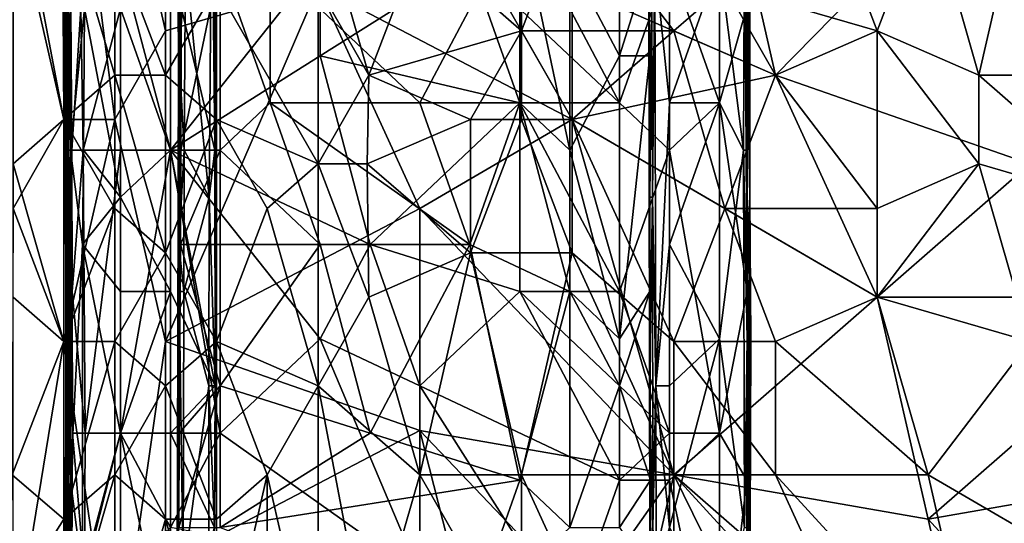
# Model space of a CAD drawing. Extents: x -161 to 11, y -10 to 160.
# Tile 97 of 256: x -1.0004 to -0.9138, y 0.0588 to 0.1031. Entities that reach past the tile are written whole.
import ezdxf

# ---------------------------------------------------------------- set-up
doc = ezdxf.new("R2010")
doc.units = 0

msp = doc.modelspace()

# ---------------------------------------------------------------- linework, layer by layer
for points in [[(-0.996475, 0.129505, 0.265752), (-0.996475, 0.094349, 0.265804), (-1.000946, 0.117787, 0.266281)], [(-0.992004, 0.121693, 0.26569), (-0.992004, 0.094349, 0.26569), (-0.996475, 0.129505, 0.265752)], [(-0.992004, 0.094349, 0.26569), (-0.996475, 0.094349, 0.265804), (-0.996475, 0.129505, 0.265752)], [(-0.996372, 0.124858, 0.259377), (-0.996351, 0.129008, 0.251863), (-0.996331, 0.099957, 0.251863)], [(-0.996351, 0.129008, 0.251863), (-0.996307, 0.120708, 0.244349), (-0.996331, 0.099957, 0.251863)], [(-0.907054, 0.125599, 0.265894), (-0.93388, 0.098255, 0.266325), (-0.938351, 0.117787, 0.266082)], [(-0.911525, 0.090443, 0.266532), (-0.93388, 0.098255, 0.266325), (-0.907054, 0.125599, 0.265894)], [(-0.996337, 0.116558, 0.263134), (-0.996372, 0.124858, 0.259377), (-0.996323, 0.091657, 0.263134)], [(-0.996323, 0.091657, 0.263134), (-0.996372, 0.124858, 0.259377), (-0.996331, 0.099957, 0.251863)], [(-0.992004, 0.121693, 0.26569), (-0.987532, 0.102162, 0.265719), (-0.992004, 0.094349, 0.26569)], [(-0.987532, 0.102162, 0.265719), (-0.992004, 0.121693, 0.26569), (-0.974119, 0.106068, 0.265946)], [(-0.956235, 0.121693, 0.380756), (-0.965177, 0.109974, 0.380687), (-0.956235, 0.102162, 0.383141)], [(-0.956235, 0.102162, 0.383141), (-0.951764, 0.11388, 0.382413), (-0.956235, 0.121693, 0.380756)], [(-0.996292, 0.095807, 0.240592), (-0.996331, 0.099957, 0.251863), (-0.996307, 0.120708, 0.244349)], [(-0.996307, 0.120708, 0.244349), (-0.996166, 0.112407, 0.22932), (-0.996292, 0.095807, 0.240592)], [(-0.93644, 0.104107, 0.218049), (-0.936134, 0.120708, 0.221806), (-0.936143, 0.099957, 0.221806)], [(-0.936134, 0.120708, 0.221806), (-0.936361, 0.108257, 0.233077), (-0.936143, 0.099957, 0.221806)], [(-0.996475, 0.094349, 0.265804), (-1.000946, 0.090443, 0.266379), (-1.000946, 0.117787, 0.266281)], [(-0.965177, 0.117787, 0.266023), (-0.951764, 0.094349, 0.266261), (-0.974119, 0.106068, 0.265946)], [(-0.951764, 0.106068, 0.266153), (-0.951764, 0.094349, 0.266261), (-0.965177, 0.117787, 0.266023)], [(-0.951764, 0.106068, 0.266153), (-0.938351, 0.117787, 0.266082), (-0.93388, 0.098255, 0.266325)], [(-0.911525, 0.117787, 0.385186), (-0.920467, 0.11388, 0.385368), (-0.915996, 0.098255, 0.387583)], [(-0.911525, 0.117787, 0.385186), (-0.915996, 0.098255, 0.387583), (-0.898112, 0.098255, 0.388273)], [(-0.996337, 0.116558, 0.263134), (-0.996323, 0.091657, 0.263134), (-0.995886, 0.104107, 0.264329)], [(-0.98323, 0.116558, 0.266891), (-0.987107, 0.108257, 0.269871), (-0.98319, 0.091657, 0.266891)], [(-0.985774, 0.108257, 0.259377), (-0.983467, 0.116558, 0.263134), (-0.983701, 0.087507, 0.263134)], [(-0.983467, 0.116558, 0.263134), (-0.98319, 0.091657, 0.266891), (-0.983701, 0.087507, 0.263134)], [(-0.983467, 0.116558, 0.263134), (-0.98323, 0.116558, 0.266891), (-0.98319, 0.091657, 0.266891)], [(-0.9476, 0.116558, 0.222531), (-0.95199, 0.108257, 0.22252), (-0.9476, 0.099957, 0.222502)], [(-0.9476, 0.099957, 0.222502), (-0.944996, 0.108257, 0.225563), (-0.9476, 0.116558, 0.222531)], [(-0.936429, 0.095807, 0.244349), (-0.936365, 0.116558, 0.236834), (-0.936419, 0.091657, 0.251863)], [(-0.936361, 0.108257, 0.233077), (-0.936365, 0.116558, 0.236834), (-0.936429, 0.095807, 0.244349)], [(-0.936419, 0.091657, 0.251863), (-0.936365, 0.116558, 0.236834), (-0.936364, 0.108257, 0.244349)], [(-0.996592, 0.11388, 0.369925), (-1.000946, 0.11388, 0.367093), (-0.996475, 0.094349, 0.371606)], [(-1.000946, 0.11388, 0.367093), (-1.000946, 0.086537, 0.36916), (-0.996475, 0.094349, 0.371606)], [(-0.992004, 0.098255, 0.373695), (-0.992004, 0.109974, 0.372635), (-0.996592, 0.11388, 0.369925)], [(-0.996475, 0.094349, 0.371606), (-0.992004, 0.098255, 0.373695), (-0.996592, 0.11388, 0.369925)], [(-0.987532, 0.11388, 0.374036), (-0.992004, 0.109974, 0.372635), (-0.987532, 0.098255, 0.375539)], [(-0.987532, 0.11388, 0.374036), (-0.987532, 0.098255, 0.375539), (-0.983061, 0.106068, 0.376439)], [(-0.965177, 0.109974, 0.380687), (-0.974119, 0.11388, 0.378155), (-0.969648, 0.098255, 0.380987)], [(-0.974119, 0.11388, 0.378155), (-0.974119, 0.106068, 0.379036), (-0.969648, 0.098255, 0.380987)], [(-0.956235, 0.102162, 0.383141), (-0.942822, 0.102162, 0.384959), (-0.951764, 0.11388, 0.382413)], [(-0.951764, 0.11388, 0.382413), (-0.942822, 0.102162, 0.384959), (-0.938351, 0.106068, 0.385005)], [(-0.924938, 0.102162, 0.386565), (-0.929409, 0.11388, 0.384808), (-0.938351, 0.106068, 0.385005)], [(-0.920467, 0.11388, 0.385368), (-0.929409, 0.11388, 0.384808), (-0.924938, 0.102162, 0.386565)], [(-0.915996, 0.098255, 0.387583), (-0.920467, 0.11388, 0.385368), (-0.924938, 0.102162, 0.386565)], [(-0.996166, 0.112407, 0.22932), (-0.996179, 0.099957, 0.22932), (-0.996292, 0.095807, 0.240592)], [(-0.996166, 0.112407, 0.22932), (-0.996063, 0.108257, 0.225563), (-0.996179, 0.099957, 0.22932)], [(-0.986132, 0.112407, 0.225563), (-0.986216, 0.104107, 0.22932), (-0.986182, 0.091657, 0.225563)], [(-0.986182, 0.091657, 0.225563), (-0.982718, 0.108257, 0.222685), (-0.986132, 0.112407, 0.225563)], [(-0.978328, 0.108257, 0.222579), (-0.965159, 0.095807, 0.222572), (-0.95638, 0.112407, 0.222588)], [(-0.965159, 0.095807, 0.222572), (-0.95638, 0.095807, 0.222501), (-0.95638, 0.112407, 0.222588)], [(-0.9476, 0.095807, 0.215111), (-0.960769, 0.108257, 0.215239), (-0.95638, 0.112407, 0.215169)], [(-0.9476, 0.095807, 0.215111), (-0.95638, 0.112407, 0.215169), (-0.94321, 0.108257, 0.21507)], [(-0.95199, 0.091657, 0.222398), (-0.95199, 0.108257, 0.22252), (-0.95638, 0.112407, 0.222588)], [(-0.95638, 0.112407, 0.222588), (-0.95638, 0.095807, 0.222501), (-0.95199, 0.091657, 0.222398)], [(-0.936615, 0.112407, 0.259377), (-0.938821, 0.108257, 0.26259), (-0.936692, 0.091657, 0.259377)], [(-0.936615, 0.112407, 0.259377), (-0.936692, 0.091657, 0.259377), (-0.936456, 0.091657, 0.25562)], [(-0.936376, 0.112407, 0.25562), (-0.936615, 0.112407, 0.259377), (-0.936456, 0.091657, 0.25562)], [(-0.936364, 0.108257, 0.244349), (-0.936376, 0.112407, 0.25562), (-0.936456, 0.091657, 0.25562)], [(-0.992004, 0.098255, 0.373695), (-0.987532, 0.098255, 0.375539), (-0.992004, 0.109974, 0.372635)], [(-0.969648, 0.098255, 0.380987), (-0.956235, 0.102162, 0.383141), (-0.965177, 0.109974, 0.380687)], [(-0.996064, 0.091657, 0.225563), (-0.996179, 0.099957, 0.22932), (-0.996063, 0.108257, 0.225563)], [(-0.996064, 0.091657, 0.225563), (-0.996063, 0.108257, 0.225563), (-0.995855, 0.104107, 0.221806)], [(-0.991497, 0.108257, 0.269464), (-0.994663, 0.104107, 0.266891), (-0.991497, 0.087507, 0.269632)], [(-0.987107, 0.108257, 0.269871), (-0.991497, 0.108257, 0.269464), (-0.987107, 0.091657, 0.269941)], [(-0.991497, 0.108257, 0.269464), (-0.991497, 0.087507, 0.269632), (-0.987107, 0.091657, 0.269941)], [(-0.991497, 0.104107, 0.215682), (-0.987107, 0.108257, 0.215202), (-0.987107, 0.091657, 0.215318)], [(-0.987107, 0.108257, 0.269871), (-0.987107, 0.091657, 0.269941), (-0.98319, 0.091657, 0.266891)], [(-0.987107, 0.091657, 0.215318), (-0.987107, 0.108257, 0.215202), (-0.973938, 0.108257, 0.215283)], [(-0.973938, 0.099957, 0.215318), (-0.987107, 0.091657, 0.215318), (-0.973938, 0.108257, 0.215283)], [(-0.986307, 0.108257, 0.25562), (-0.986344, 0.099957, 0.25562), (-0.986416, 0.104107, 0.244349)], [(-0.986307, 0.108257, 0.25562), (-0.985774, 0.108257, 0.259377), (-0.986344, 0.099957, 0.25562)], [(-0.986344, 0.099957, 0.25562), (-0.985774, 0.108257, 0.259377), (-0.985887, 0.091657, 0.259377)], [(-0.982718, 0.108257, 0.222685), (-0.986182, 0.091657, 0.225563), (-0.982718, 0.091657, 0.222672)], [(-0.985774, 0.108257, 0.259377), (-0.983701, 0.087507, 0.263134), (-0.985887, 0.091657, 0.259377)], [(-0.978328, 0.095807, 0.222594), (-0.978328, 0.108257, 0.222579), (-0.982718, 0.108257, 0.222685)], [(-0.982718, 0.091657, 0.222672), (-0.978328, 0.095807, 0.222594), (-0.982718, 0.108257, 0.222685)], [(-0.965159, 0.095807, 0.222572), (-0.978328, 0.108257, 0.222579), (-0.978328, 0.095807, 0.222594)], [(-0.973938, 0.099957, 0.215318), (-0.973938, 0.108257, 0.215283), (-0.960769, 0.108257, 0.215239)], [(-0.973938, 0.099957, 0.215318), (-0.960769, 0.108257, 0.215239), (-0.95638, 0.095807, 0.215185)], [(-0.95638, 0.095807, 0.215185), (-0.960769, 0.108257, 0.215239), (-0.9476, 0.095807, 0.215111)], [(-0.95199, 0.108257, 0.22252), (-0.95199, 0.091657, 0.222398), (-0.9476, 0.099957, 0.222502)], [(-0.944996, 0.108257, 0.225563), (-0.9476, 0.099957, 0.222502), (-0.944938, 0.099957, 0.225563)], [(-0.94321, 0.091657, 0.215137), (-0.9476, 0.095807, 0.215111), (-0.94321, 0.108257, 0.21507)], [(-0.945042, 0.108257, 0.22932), (-0.944996, 0.108257, 0.225563), (-0.944938, 0.099957, 0.225563)], [(-0.945029, 0.104107, 0.240592), (-0.945042, 0.108257, 0.22932), (-0.944938, 0.099957, 0.225563)], [(-0.944716, 0.087507, 0.25562), (-0.944492, 0.108257, 0.259377), (-0.944774, 0.104107, 0.25562)], [(-0.944716, 0.087507, 0.25562), (-0.944417, 0.070907, 0.259377), (-0.944492, 0.108257, 0.259377)], [(-0.94321, 0.095807, 0.261535), (-0.94321, 0.108257, 0.261589), (-0.944492, 0.108257, 0.259377)], [(-0.94321, 0.095807, 0.261535), (-0.944492, 0.108257, 0.259377), (-0.944417, 0.070907, 0.259377)], [(-0.938821, 0.108257, 0.26259), (-0.94321, 0.108257, 0.261589), (-0.94321, 0.095807, 0.261535)], [(-0.94321, 0.108257, 0.21507), (-0.938821, 0.108257, 0.215739), (-0.938821, 0.095807, 0.215838)], [(-0.938821, 0.095807, 0.215838), (-0.94321, 0.091657, 0.215137), (-0.94321, 0.108257, 0.21507)], [(-0.94321, 0.095807, 0.261535), (-0.938821, 0.095807, 0.262566), (-0.938821, 0.108257, 0.26259)], [(-0.93644, 0.104107, 0.218049), (-0.938821, 0.095807, 0.215838), (-0.938821, 0.108257, 0.215739)], [(-0.938821, 0.108257, 0.26259), (-0.938821, 0.095807, 0.262566), (-0.936692, 0.091657, 0.259377)], [(-0.936364, 0.108257, 0.244349), (-0.936456, 0.091657, 0.25562), (-0.936419, 0.091657, 0.251863)], [(-0.936361, 0.108257, 0.233077), (-0.936429, 0.095807, 0.244349), (-0.936374, 0.083357, 0.236834)], [(-0.936361, 0.108257, 0.233077), (-0.936374, 0.083357, 0.236834), (-0.936141, 0.087507, 0.221806)], [(-0.936143, 0.099957, 0.221806), (-0.936361, 0.108257, 0.233077), (-0.936141, 0.087507, 0.221806)], [(-0.987532, 0.098255, 0.375539), (-0.983061, 0.094349, 0.377536), (-0.983061, 0.106068, 0.376439)], [(-0.965177, 0.086537, 0.266126), (-0.987532, 0.074818, 0.265732), (-0.974119, 0.106068, 0.265946)], [(-0.987532, 0.102162, 0.265719), (-0.974119, 0.106068, 0.265946), (-0.987532, 0.074818, 0.265732)], [(-0.974119, 0.106068, 0.379036), (-0.983061, 0.106068, 0.376439), (-0.974119, 0.090443, 0.38058)], [(-0.983061, 0.106068, 0.376439), (-0.983061, 0.094349, 0.377536), (-0.974119, 0.090443, 0.38058)], [(-0.974119, 0.106068, 0.379036), (-0.974119, 0.090443, 0.38058), (-0.969648, 0.098255, 0.380987)], [(-0.965177, 0.086537, 0.266126), (-0.974119, 0.106068, 0.265946), (-0.951764, 0.094349, 0.266261)], [(-0.93388, 0.098255, 0.266325), (-0.951764, 0.094349, 0.266261), (-0.951764, 0.106068, 0.266153)], [(-0.942822, 0.102162, 0.384959), (-0.93388, 0.098255, 0.386284), (-0.938351, 0.106068, 0.385005)], [(-0.924938, 0.102162, 0.386565), (-0.938351, 0.106068, 0.385005), (-0.93388, 0.098255, 0.386284)], [(-0.995886, 0.104107, 0.264329), (-0.996323, 0.091657, 0.263134), (-0.995886, 0.091657, 0.264351)], [(-0.995773, 0.091657, 0.221806), (-0.996064, 0.091657, 0.225563), (-0.995855, 0.104107, 0.221806)], [(-0.994663, 0.104107, 0.266891), (-0.995886, 0.091657, 0.264351), (-0.994742, 0.091657, 0.266891)], [(-0.995886, 0.091657, 0.264351), (-0.994663, 0.104107, 0.266891), (-0.995886, 0.104107, 0.264329)], [(-0.995855, 0.104107, 0.221806), (-0.994979, 0.104107, 0.218049), (-0.995773, 0.091657, 0.221806)], [(-0.994787, 0.091657, 0.218049), (-0.995773, 0.091657, 0.221806), (-0.994979, 0.104107, 0.218049)], [(-0.994787, 0.091657, 0.218049), (-0.994979, 0.104107, 0.218049), (-0.991497, 0.104107, 0.215682)], [(-0.991497, 0.091657, 0.215809), (-0.994787, 0.091657, 0.218049), (-0.991497, 0.104107, 0.215682)], [(-0.994742, 0.091657, 0.266891), (-0.991497, 0.087507, 0.269632), (-0.994663, 0.104107, 0.266891)], [(-0.987107, 0.091657, 0.215318), (-0.991497, 0.091657, 0.215809), (-0.991497, 0.104107, 0.215682)], [(-0.986405, 0.104107, 0.236834), (-0.986416, 0.104107, 0.244349), (-0.986405, 0.099957, 0.244349)], [(-0.986416, 0.104107, 0.244349), (-0.986344, 0.099957, 0.25562), (-0.986405, 0.099957, 0.244349)], [(-0.986216, 0.104107, 0.22932), (-0.986405, 0.104107, 0.236834), (-0.986282, 0.087507, 0.22932)], [(-0.986282, 0.087507, 0.22932), (-0.986405, 0.104107, 0.236834), (-0.986405, 0.099957, 0.244349)], [(-0.986182, 0.091657, 0.225563), (-0.986216, 0.104107, 0.22932), (-0.986282, 0.087507, 0.22932)], [(-0.944774, 0.104107, 0.25562), (-0.945029, 0.104107, 0.240592), (-0.944937, 0.087507, 0.248106)], [(-0.944937, 0.087507, 0.248106), (-0.945029, 0.104107, 0.240592), (-0.945007, 0.091657, 0.233077)], [(-0.945029, 0.104107, 0.240592), (-0.944938, 0.099957, 0.225563), (-0.945007, 0.091657, 0.233077)], [(-0.944937, 0.087507, 0.248106), (-0.944716, 0.087507, 0.25562), (-0.944774, 0.104107, 0.25562)], [(-0.93644, 0.104107, 0.218049), (-0.936389, 0.079207, 0.218049), (-0.938821, 0.095807, 0.215838)], [(-0.936141, 0.087507, 0.221806), (-0.93644, 0.104107, 0.218049), (-0.936143, 0.099957, 0.221806)], [(-0.936141, 0.087507, 0.221806), (-0.936389, 0.079207, 0.218049), (-0.93644, 0.104107, 0.218049)], [(-0.987532, 0.074818, 0.265732), (-0.992004, 0.094349, 0.26569), (-0.987532, 0.102162, 0.265719)], [(-0.956235, 0.102162, 0.383141), (-0.969648, 0.098255, 0.380987), (-0.960706, 0.094349, 0.383143)], [(-0.956235, 0.102162, 0.383141), (-0.960706, 0.094349, 0.383143), (-0.956235, 0.094349, 0.383925)], [(-0.942822, 0.102162, 0.384959), (-0.956235, 0.102162, 0.383141), (-0.951764, 0.094349, 0.384616)], [(-0.956235, 0.102162, 0.383141), (-0.956235, 0.094349, 0.383925), (-0.951764, 0.094349, 0.384616)], [(-0.938351, 0.086537, 0.387007), (-0.942822, 0.102162, 0.384959), (-0.951764, 0.094349, 0.384616)], [(-0.93388, 0.098255, 0.386284), (-0.942822, 0.102162, 0.384959), (-0.938351, 0.086537, 0.387007)], [(-0.924938, 0.102162, 0.386565), (-0.93388, 0.098255, 0.386284), (-0.924938, 0.086537, 0.38829)], [(-0.924938, 0.102162, 0.386565), (-0.915996, 0.090443, 0.388496), (-0.915996, 0.098255, 0.387583)], [(-0.924938, 0.102162, 0.386565), (-0.924938, 0.086537, 0.38829), (-0.915996, 0.090443, 0.388496)], [(-0.996331, 0.099957, 0.251863), (-0.996319, 0.091657, 0.25562), (-0.996323, 0.091657, 0.263134)], [(-0.996319, 0.091657, 0.25562), (-0.996331, 0.099957, 0.251863), (-0.996292, 0.095807, 0.240592)], [(-0.996292, 0.095807, 0.240592), (-0.996179, 0.099957, 0.22932), (-0.996238, 0.083357, 0.236834)], [(-0.996179, 0.099957, 0.22932), (-0.996192, 0.091657, 0.22932), (-0.996238, 0.083357, 0.236834)], [(-0.996179, 0.099957, 0.22932), (-0.996064, 0.091657, 0.225563), (-0.996192, 0.091657, 0.22932)], [(-0.987107, 0.091657, 0.215318), (-0.973938, 0.099957, 0.215318), (-0.969548, 0.083357, 0.21532)], [(-0.986282, 0.087507, 0.22932), (-0.986405, 0.099957, 0.244349), (-0.986447, 0.075057, 0.236834)], [(-0.986405, 0.099957, 0.244349), (-0.986427, 0.075057, 0.248106), (-0.986447, 0.075057, 0.236834)], [(-0.986427, 0.075057, 0.248106), (-0.986405, 0.099957, 0.244349), (-0.98637, 0.083357, 0.25562)], [(-0.986405, 0.099957, 0.244349), (-0.986344, 0.099957, 0.25562), (-0.98637, 0.083357, 0.25562)], [(-0.986344, 0.099957, 0.25562), (-0.985887, 0.091657, 0.259377), (-0.98637, 0.083357, 0.25562)], [(-0.969548, 0.083357, 0.21532), (-0.973938, 0.099957, 0.215318), (-0.95638, 0.095807, 0.215185)], [(-0.95199, 0.091657, 0.222398), (-0.9476, 0.075057, 0.222451), (-0.9476, 0.099957, 0.222502)], [(-0.944938, 0.099957, 0.225563), (-0.9476, 0.099957, 0.222502), (-0.9476, 0.075057, 0.222451)], [(-0.944928, 0.079207, 0.225563), (-0.944938, 0.099957, 0.225563), (-0.9476, 0.075057, 0.222451)], [(-0.945007, 0.091657, 0.233077), (-0.944938, 0.099957, 0.225563), (-0.944928, 0.079207, 0.225563)], [(-0.992004, 0.086537, 0.374501), (-0.992004, 0.098255, 0.373695), (-0.996475, 0.094349, 0.371606)], [(-0.987532, 0.08263, 0.376712), (-0.987532, 0.098255, 0.375539), (-0.992004, 0.098255, 0.373695)], [(-0.992004, 0.086537, 0.374501), (-0.987532, 0.08263, 0.376712), (-0.992004, 0.098255, 0.373695)], [(-0.983061, 0.094349, 0.377536), (-0.987532, 0.098255, 0.375539), (-0.987532, 0.08263, 0.376712)], [(-0.974119, 0.090443, 0.38058), (-0.969804, 0.090443, 0.381644), (-0.969648, 0.098255, 0.380987)], [(-0.969804, 0.090443, 0.381644), (-0.960706, 0.094349, 0.383143), (-0.969648, 0.098255, 0.380987)], [(-0.951764, 0.094349, 0.266261), (-0.93388, 0.098255, 0.266325), (-0.924938, 0.078724, 0.266678)], [(-0.93388, 0.098255, 0.386284), (-0.938351, 0.086537, 0.387007), (-0.924938, 0.086537, 0.38829)], [(-0.911525, 0.090443, 0.266532), (-0.924938, 0.078724, 0.266678), (-0.93388, 0.098255, 0.266325)], [(-0.902583, 0.086537, 0.389543), (-0.898112, 0.098255, 0.388273), (-0.915996, 0.098255, 0.387583)], [(-0.902583, 0.086537, 0.389543), (-0.915996, 0.098255, 0.387583), (-0.915996, 0.090443, 0.388496)], [(-0.996292, 0.095807, 0.240592), (-0.996283, 0.079207, 0.25562), (-0.996319, 0.091657, 0.25562)], [(-0.996283, 0.079207, 0.25562), (-0.996292, 0.095807, 0.240592), (-0.996238, 0.083357, 0.236834)], [(-0.978328, 0.095807, 0.222594), (-0.982718, 0.091657, 0.222672), (-0.973938, 0.083357, 0.222653)], [(-0.960769, 0.083357, 0.222565), (-0.965159, 0.095807, 0.222572), (-0.978328, 0.095807, 0.222594)], [(-0.978328, 0.095807, 0.222594), (-0.973938, 0.083357, 0.222653), (-0.960769, 0.083357, 0.222565)], [(-0.95638, 0.079207, 0.215216), (-0.969548, 0.083357, 0.21532), (-0.95638, 0.095807, 0.215185)], [(-0.95638, 0.095807, 0.222501), (-0.965159, 0.095807, 0.222572), (-0.960769, 0.083357, 0.222565)], [(-0.960769, 0.083357, 0.222565), (-0.95199, 0.079207, 0.222423), (-0.95638, 0.095807, 0.222501)], [(-0.95638, 0.095807, 0.215185), (-0.9476, 0.095807, 0.215111), (-0.9476, 0.079207, 0.215125)], [(-0.95199, 0.079207, 0.222423), (-0.95199, 0.091657, 0.222398), (-0.95638, 0.095807, 0.222501)], [(-0.9476, 0.079207, 0.215125), (-0.95638, 0.079207, 0.215216), (-0.95638, 0.095807, 0.215185)], [(-0.9476, 0.079207, 0.215125), (-0.9476, 0.095807, 0.215111), (-0.94321, 0.091657, 0.215137)], [(-0.94321, 0.095807, 0.261535), (-0.944417, 0.070907, 0.259377), (-0.94321, 0.083357, 0.261604)], [(-0.938821, 0.095807, 0.262566), (-0.94321, 0.095807, 0.261535), (-0.94321, 0.083357, 0.261604)], [(-0.94321, 0.091657, 0.215137), (-0.938821, 0.095807, 0.215838), (-0.938821, 0.066757, 0.215854)], [(-0.94321, 0.083357, 0.261604), (-0.938821, 0.075057, 0.262693), (-0.938821, 0.095807, 0.262566)], [(-0.936389, 0.079207, 0.218049), (-0.938821, 0.066757, 0.215854), (-0.938821, 0.095807, 0.215838)], [(-0.938821, 0.075057, 0.262693), (-0.936692, 0.091657, 0.259377), (-0.938821, 0.095807, 0.262566)], [(-0.936419, 0.091657, 0.251863), (-0.936374, 0.083357, 0.236834), (-0.936429, 0.095807, 0.244349)], [(-0.996475, 0.074818, 0.265831), (-1.000946, 0.090443, 0.266379), (-0.996475, 0.094349, 0.265804)], [(-0.996475, 0.094349, 0.371606), (-1.000946, 0.086537, 0.36916), (-0.996475, 0.074818, 0.372607)], [(-0.996475, 0.094349, 0.265804), (-0.992004, 0.094349, 0.26569), (-0.996475, 0.074818, 0.265831)], [(-0.996475, 0.094349, 0.371606), (-0.996475, 0.074818, 0.372607), (-0.992004, 0.086537, 0.374501)], [(-0.992004, 0.094349, 0.26569), (-0.992004, 0.043568, 0.265784), (-0.996475, 0.074818, 0.265831)], [(-0.987532, 0.074818, 0.265732), (-0.992004, 0.043568, 0.265784), (-0.992004, 0.094349, 0.26569)], [(-0.987532, 0.08263, 0.376712), (-0.983061, 0.074818, 0.378795), (-0.983061, 0.094349, 0.377536)], [(-0.97859, 0.086537, 0.3796), (-0.974119, 0.090443, 0.38058), (-0.983061, 0.094349, 0.377536)], [(-0.983061, 0.094349, 0.377536), (-0.983061, 0.074818, 0.378795), (-0.97859, 0.086537, 0.3796)], [(-0.960706, 0.08263, 0.384161), (-0.960706, 0.094349, 0.383143), (-0.969804, 0.090443, 0.381644)], [(-0.965177, 0.086537, 0.266126), (-0.951764, 0.094349, 0.266261), (-0.942822, 0.063099, 0.266622)], [(-0.960706, 0.08263, 0.384161), (-0.951764, 0.08263, 0.385637), (-0.956235, 0.094349, 0.383925)], [(-0.960706, 0.08263, 0.384161), (-0.956235, 0.094349, 0.383925), (-0.960706, 0.094349, 0.383143)], [(-0.951764, 0.08263, 0.385637), (-0.951764, 0.094349, 0.384616), (-0.956235, 0.094349, 0.383925)], [(-0.938351, 0.086537, 0.387007), (-0.951764, 0.094349, 0.384616), (-0.942822, 0.074818, 0.387463)], [(-0.951764, 0.08263, 0.385637), (-0.942822, 0.074818, 0.387463), (-0.951764, 0.094349, 0.384616)], [(-0.942822, 0.063099, 0.266622), (-0.951764, 0.094349, 0.266261), (-0.924938, 0.078724, 0.266678)], [(-0.996319, 0.091657, 0.25562), (-0.996283, 0.079207, 0.25562), (-0.996323, 0.091657, 0.263134)], [(-0.995886, 0.091657, 0.264351), (-0.996323, 0.091657, 0.263134), (-0.996308, 0.075057, 0.263134)], [(-0.996323, 0.091657, 0.263134), (-0.996283, 0.079207, 0.25562), (-0.996308, 0.075057, 0.263134)], [(-0.995886, 0.062606, 0.26436), (-0.995886, 0.091657, 0.264351), (-0.996308, 0.075057, 0.263134)], [(-0.996176, 0.083357, 0.22932), (-0.996238, 0.083357, 0.236834), (-0.996192, 0.091657, 0.22932)], [(-0.996192, 0.091657, 0.22932), (-0.996064, 0.091657, 0.225563), (-0.996176, 0.083357, 0.22932)], [(-0.996037, 0.079207, 0.225563), (-0.996176, 0.083357, 0.22932), (-0.996064, 0.091657, 0.225563)], [(-0.996064, 0.091657, 0.225563), (-0.995773, 0.091657, 0.221806), (-0.996037, 0.079207, 0.225563)], [(-0.995747, 0.079207, 0.221806), (-0.996037, 0.079207, 0.225563), (-0.995773, 0.091657, 0.221806)], [(-0.994742, 0.091657, 0.266891), (-0.995886, 0.091657, 0.264351), (-0.994832, 0.083357, 0.266891)], [(-0.995886, 0.091657, 0.264351), (-0.995886, 0.062606, 0.26436), (-0.994832, 0.083357, 0.266891)], [(-0.995773, 0.091657, 0.221806), (-0.994787, 0.091657, 0.218049), (-0.995747, 0.079207, 0.221806)], [(-0.994787, 0.091657, 0.218049), (-0.994599, 0.066757, 0.218049), (-0.995747, 0.079207, 0.221806)], [(-0.994832, 0.083357, 0.266891), (-0.991497, 0.087507, 0.269632), (-0.994742, 0.091657, 0.266891)], [(-0.994787, 0.091657, 0.218049), (-0.991497, 0.091657, 0.215809), (-0.994599, 0.066757, 0.218049)], [(-0.991497, 0.091657, 0.215809), (-0.991497, 0.066757, 0.215996), (-0.994599, 0.066757, 0.218049)], [(-0.991497, 0.091657, 0.215809), (-0.987107, 0.091657, 0.215318), (-0.991497, 0.066757, 0.215996)], [(-0.987107, 0.079207, 0.269989), (-0.987107, 0.091657, 0.269941), (-0.991497, 0.087507, 0.269632)], [(-0.987107, 0.091657, 0.215318), (-0.987107, 0.066757, 0.215453), (-0.991497, 0.066757, 0.215996)], [(-0.987107, 0.079207, 0.269989), (-0.983177, 0.070907, 0.266891), (-0.987107, 0.091657, 0.269941)], [(-0.983177, 0.070907, 0.266891), (-0.98319, 0.091657, 0.266891), (-0.987107, 0.091657, 0.269941)], [(-0.969548, 0.083357, 0.21532), (-0.973938, 0.075057, 0.21538), (-0.987107, 0.091657, 0.215318)], [(-0.973938, 0.075057, 0.21538), (-0.982718, 0.066757, 0.215398), (-0.987107, 0.091657, 0.215318)], [(-0.987107, 0.091657, 0.215318), (-0.982718, 0.066757, 0.215398), (-0.987107, 0.066757, 0.215453)], [(-0.98637, 0.083357, 0.25562), (-0.985887, 0.091657, 0.259377), (-0.985914, 0.079207, 0.259377)], [(-0.986182, 0.091657, 0.225563), (-0.986282, 0.087507, 0.22932), (-0.986234, 0.083357, 0.225563)], [(-0.986234, 0.083357, 0.225563), (-0.982718, 0.091657, 0.222672), (-0.986182, 0.091657, 0.225563)], [(-0.982718, 0.091657, 0.222672), (-0.986234, 0.083357, 0.225563), (-0.982718, 0.083357, 0.222743)], [(-0.985914, 0.079207, 0.259377), (-0.985887, 0.091657, 0.259377), (-0.983701, 0.087507, 0.263134)], [(-0.983701, 0.087507, 0.263134), (-0.98319, 0.091657, 0.266891), (-0.983177, 0.070907, 0.266891)], [(-0.973938, 0.083357, 0.222653), (-0.982718, 0.091657, 0.222672), (-0.982718, 0.083357, 0.222743)], [(-0.95199, 0.091657, 0.222398), (-0.95199, 0.079207, 0.222423), (-0.9476, 0.075057, 0.222451)], [(-0.94321, 0.091657, 0.215137), (-0.94321, 0.066757, 0.215175), (-0.9476, 0.079207, 0.215125)], [(-0.944937, 0.087507, 0.248106), (-0.945007, 0.091657, 0.233077), (-0.944964, 0.070907, 0.248106)], [(-0.944964, 0.070907, 0.248106), (-0.945007, 0.091657, 0.233077), (-0.944928, 0.079207, 0.225563)], [(-0.938821, 0.066757, 0.215854), (-0.94321, 0.066757, 0.215175), (-0.94321, 0.091657, 0.215137)], [(-0.938821, 0.075057, 0.262693), (-0.93661, 0.058456, 0.259377), (-0.936692, 0.091657, 0.259377)], [(-0.936456, 0.091657, 0.25562), (-0.936692, 0.091657, 0.259377), (-0.936391, 0.075057, 0.25562)], [(-0.936391, 0.075057, 0.25562), (-0.936692, 0.091657, 0.259377), (-0.93661, 0.058456, 0.259377)], [(-0.936419, 0.091657, 0.251863), (-0.936456, 0.091657, 0.25562), (-0.936391, 0.075057, 0.25562)], [(-0.936419, 0.091657, 0.251863), (-0.936391, 0.075057, 0.25562), (-0.936322, 0.070907, 0.244349)], [(-0.936374, 0.083357, 0.236834), (-0.936419, 0.091657, 0.251863), (-0.936322, 0.070907, 0.244349)], [(-0.996475, 0.074818, 0.265831), (-1.000946, 0.078724, 0.266394), (-1.000946, 0.090443, 0.266379)], [(-0.974119, 0.070912, 0.381861), (-0.974119, 0.090443, 0.38058), (-0.97859, 0.086537, 0.3796)], [(-0.969648, 0.078724, 0.382543), (-0.969804, 0.090443, 0.381644), (-0.974119, 0.090443, 0.38058)], [(-0.974119, 0.070912, 0.381861), (-0.969648, 0.078724, 0.382543), (-0.974119, 0.090443, 0.38058)], [(-0.969648, 0.078724, 0.382543), (-0.960706, 0.08263, 0.384161), (-0.969804, 0.090443, 0.381644)], [(-0.911525, 0.074818, 0.390276), (-0.915996, 0.090443, 0.388496), (-0.924938, 0.078724, 0.389037)], [(-0.924938, 0.086537, 0.38829), (-0.924938, 0.078724, 0.389037), (-0.915996, 0.090443, 0.388496)], [(-0.911525, 0.090443, 0.266532), (-0.898112, 0.078724, 0.266681), (-0.924938, 0.078724, 0.266678)], [(-0.902583, 0.086537, 0.389543), (-0.915996, 0.090443, 0.388496), (-0.911525, 0.074818, 0.390276)], [(-0.991497, 0.087507, 0.269632), (-0.994832, 0.083357, 0.266891), (-0.991497, 0.079207, 0.269676)], [(-0.991497, 0.087507, 0.269632), (-0.991497, 0.079207, 0.269676), (-0.987107, 0.079207, 0.269989)], [(-0.986282, 0.087507, 0.22932), (-0.986447, 0.075057, 0.236834), (-0.986286, 0.079207, 0.22932)], [(-0.986234, 0.083357, 0.225563), (-0.986282, 0.087507, 0.22932), (-0.986286, 0.079207, 0.22932)], [(-0.985914, 0.079207, 0.259377), (-0.983701, 0.087507, 0.263134), (-0.983743, 0.070907, 0.263134)], [(-0.983701, 0.087507, 0.263134), (-0.983177, 0.070907, 0.266891), (-0.983743, 0.070907, 0.263134)], [(-0.944716, 0.087507, 0.25562), (-0.944937, 0.087507, 0.248106), (-0.944964, 0.070907, 0.248106)], [(-0.944716, 0.087507, 0.25562), (-0.944964, 0.070907, 0.248106), (-0.944681, 0.058456, 0.25562)], [(-0.944716, 0.087507, 0.25562), (-0.944681, 0.058456, 0.25562), (-0.944417, 0.070907, 0.259377)], [(-0.936389, 0.079207, 0.218049), (-0.936141, 0.087507, 0.221806), (-0.936064, 0.075057, 0.221806)], [(-0.936141, 0.087507, 0.221806), (-0.936374, 0.083357, 0.236834), (-0.936196, 0.070907, 0.22932)], [(-0.936141, 0.087507, 0.221806), (-0.936196, 0.070907, 0.22932), (-0.936064, 0.075057, 0.221806)], [(-1.000946, 0.086537, 0.36916), (-1.001031, 0.063099, 0.369925), (-0.996475, 0.074818, 0.372607)], [(-0.996475, 0.074818, 0.372607), (-0.992004, 0.074818, 0.375111), (-0.992004, 0.086537, 0.374501)], [(-0.987532, 0.08263, 0.376712), (-0.992004, 0.086537, 0.374501), (-0.992004, 0.074818, 0.375111)], [(-0.987532, 0.074818, 0.265732), (-0.965177, 0.086537, 0.266126), (-0.965177, 0.067005, 0.266202)], [(-0.983061, 0.074818, 0.378795), (-0.974119, 0.070912, 0.381861), (-0.97859, 0.086537, 0.3796)], [(-0.942822, 0.063099, 0.266622), (-0.965177, 0.067005, 0.266202), (-0.965177, 0.086537, 0.266126)], [(-0.942822, 0.074818, 0.387463), (-0.93388, 0.074818, 0.388533), (-0.938351, 0.086537, 0.387007)], [(-0.924938, 0.078724, 0.389037), (-0.924938, 0.086537, 0.38829), (-0.938351, 0.086537, 0.387007)], [(-0.924938, 0.078724, 0.389037), (-0.938351, 0.086537, 0.387007), (-0.93388, 0.074818, 0.388533)], [(-0.996238, 0.083357, 0.236834), (-0.99626, 0.075057, 0.248106), (-0.996283, 0.079207, 0.25562)], [(-0.996238, 0.083357, 0.236834), (-0.996176, 0.083357, 0.22932), (-0.99626, 0.075057, 0.248106)], [(-0.996211, 0.070907, 0.233077), (-0.99626, 0.075057, 0.248106), (-0.996176, 0.083357, 0.22932)], [(-0.996176, 0.083357, 0.22932), (-0.996037, 0.079207, 0.225563), (-0.996211, 0.070907, 0.233077)], [(-0.995886, 0.062606, 0.26436), (-0.994827, 0.054306, 0.266891), (-0.994832, 0.083357, 0.266891)], [(-0.991497, 0.066757, 0.269642), (-0.991497, 0.079207, 0.269676), (-0.994832, 0.083357, 0.266891)], [(-0.991497, 0.066757, 0.269642), (-0.994832, 0.083357, 0.266891), (-0.994827, 0.054306, 0.266891)], [(-0.98637, 0.083357, 0.25562), (-0.986334, 0.079207, 0.25562), (-0.986427, 0.075057, 0.248106)], [(-0.98637, 0.083357, 0.25562), (-0.985914, 0.079207, 0.259377), (-0.986334, 0.079207, 0.25562)], [(-0.986234, 0.083357, 0.225563), (-0.986286, 0.079207, 0.22932), (-0.986349, 0.066757, 0.225563)], [(-0.986349, 0.066757, 0.225563), (-0.982718, 0.070907, 0.22276), (-0.986234, 0.083357, 0.225563)], [(-0.982718, 0.070907, 0.22276), (-0.982718, 0.083357, 0.222743), (-0.986234, 0.083357, 0.225563)], [(-0.982718, 0.070907, 0.22276), (-0.973938, 0.083357, 0.222653), (-0.982718, 0.083357, 0.222743)], [(-0.982718, 0.070907, 0.22276), (-0.969548, 0.066757, 0.222707), (-0.973938, 0.083357, 0.222653)], [(-0.965159, 0.070907, 0.215302), (-0.973938, 0.075057, 0.21538), (-0.969548, 0.083357, 0.21532)], [(-0.969548, 0.066757, 0.222707), (-0.960769, 0.083357, 0.222565), (-0.973938, 0.083357, 0.222653)], [(-0.965159, 0.070907, 0.215302), (-0.969548, 0.083357, 0.21532), (-0.95638, 0.079207, 0.215216)], [(-0.969548, 0.066757, 0.222707), (-0.95638, 0.062606, 0.222554), (-0.960769, 0.083357, 0.222565)], [(-0.95199, 0.079207, 0.222423), (-0.960769, 0.083357, 0.222565), (-0.95638, 0.062606, 0.222554)], [(-0.94321, 0.083357, 0.261604), (-0.944417, 0.070907, 0.259377), (-0.94321, 0.070907, 0.261543)], [(-0.94321, 0.083357, 0.261604), (-0.94321, 0.070907, 0.261543), (-0.938821, 0.075057, 0.262693)], [(-0.936196, 0.070907, 0.22932), (-0.936374, 0.083357, 0.236834), (-0.936322, 0.070907, 0.244349)], [(-0.992004, 0.074818, 0.375111), (-0.987532, 0.070912, 0.377296), (-0.987532, 0.08263, 0.376712)], [(-0.987532, 0.070912, 0.377296), (-0.983061, 0.074818, 0.378795), (-0.987532, 0.08263, 0.376712)], [(-0.960706, 0.08263, 0.384161), (-0.969648, 0.078724, 0.382543), (-0.965177, 0.063099, 0.384432)], [(-0.965177, 0.063099, 0.384432), (-0.956235, 0.063099, 0.386182), (-0.960706, 0.08263, 0.384161)], [(-0.956235, 0.063099, 0.386182), (-0.951764, 0.08263, 0.385637), (-0.960706, 0.08263, 0.384161)], [(-0.956235, 0.063099, 0.386182), (-0.942822, 0.063099, 0.388237), (-0.951764, 0.08263, 0.385637)], [(-0.942822, 0.074818, 0.387463), (-0.951764, 0.08263, 0.385637), (-0.942822, 0.063099, 0.388237)], [(-0.996308, 0.075057, 0.263134), (-0.996283, 0.079207, 0.25562), (-0.996294, 0.062606, 0.251863)], [(-0.996283, 0.079207, 0.25562), (-0.99626, 0.075057, 0.248106), (-0.996294, 0.062606, 0.251863)], [(-0.99608, 0.054306, 0.225563), (-0.996211, 0.070907, 0.233077), (-0.996037, 0.079207, 0.225563)], [(-0.99608, 0.054306, 0.225563), (-0.996037, 0.079207, 0.225563), (-0.995735, 0.066757, 0.221806)], [(-0.996037, 0.079207, 0.225563), (-0.995747, 0.079207, 0.221806), (-0.995735, 0.066757, 0.221806)], [(-0.995747, 0.079207, 0.221806), (-0.994599, 0.066757, 0.218049), (-0.995735, 0.066757, 0.221806)], [(-0.991497, 0.066757, 0.269642), (-0.987107, 0.079207, 0.269989), (-0.991497, 0.079207, 0.269676)], [(-0.991497, 0.066757, 0.269642), (-0.987107, 0.066757, 0.269983), (-0.987107, 0.079207, 0.269989)], [(-0.987107, 0.079207, 0.269989), (-0.987107, 0.066757, 0.269983), (-0.983177, 0.070907, 0.266891)], [(-0.986492, 0.062606, 0.233077), (-0.986286, 0.079207, 0.22932), (-0.986447, 0.075057, 0.236834)], [(-0.986286, 0.079207, 0.22932), (-0.986492, 0.062606, 0.233077), (-0.986349, 0.066757, 0.225563)], [(-0.986427, 0.075057, 0.248106), (-0.986334, 0.079207, 0.25562), (-0.986486, 0.062606, 0.244349)], [(-0.986334, 0.079207, 0.25562), (-0.986423, 0.054306, 0.25562), (-0.986486, 0.062606, 0.244349)], [(-0.986334, 0.079207, 0.25562), (-0.985977, 0.054306, 0.259377), (-0.986423, 0.054306, 0.25562)], [(-0.986334, 0.079207, 0.25562), (-0.985914, 0.079207, 0.259377), (-0.985977, 0.054306, 0.259377)], [(-0.985914, 0.079207, 0.259377), (-0.983743, 0.070907, 0.263134), (-0.985977, 0.054306, 0.259377)], [(-0.9476, 0.062606, 0.215154), (-0.965159, 0.070907, 0.215302), (-0.95638, 0.079207, 0.215216)], [(-0.95638, 0.079207, 0.215216), (-0.9476, 0.079207, 0.215125), (-0.94321, 0.066757, 0.215175)], [(-0.94321, 0.066757, 0.215175), (-0.9476, 0.062606, 0.215154), (-0.95638, 0.079207, 0.215216)], [(-0.95638, 0.062606, 0.222554), (-0.95199, 0.058456, 0.222411), (-0.95199, 0.079207, 0.222423)], [(-0.9476, 0.075057, 0.222451), (-0.95199, 0.079207, 0.222423), (-0.9476, 0.070907, 0.222511)], [(-0.95199, 0.079207, 0.222423), (-0.95199, 0.058456, 0.222411), (-0.9476, 0.070907, 0.222511)], [(-0.9476, 0.070907, 0.222511), (-0.944928, 0.079207, 0.225563), (-0.9476, 0.075057, 0.222451)], [(-0.944928, 0.079207, 0.225563), (-0.9476, 0.070907, 0.222511), (-0.94489, 0.062606, 0.225563)], [(-0.944964, 0.070907, 0.248106), (-0.944928, 0.079207, 0.225563), (-0.944939, 0.058456, 0.240592)], [(-0.944928, 0.079207, 0.225563), (-0.94489, 0.062606, 0.225563), (-0.944939, 0.058456, 0.240592)], [(-0.936389, 0.079207, 0.218049), (-0.93641, 0.062606, 0.218049), (-0.938821, 0.066757, 0.215854)], [(-0.936389, 0.079207, 0.218049), (-0.936064, 0.075057, 0.221806), (-0.93641, 0.062606, 0.218049)], [(-1.000946, 0.078724, 0.266394), (-0.996475, 0.074818, 0.265831), (-1.000946, 0.047474, 0.26645)], [(-0.969648, 0.078724, 0.382543), (-0.974119, 0.070912, 0.381861), (-0.965177, 0.063099, 0.384432)], [(-0.920467, 0.059193, 0.266899), (-0.942822, 0.063099, 0.266622), (-0.924938, 0.078724, 0.266678)], [(-0.924938, 0.078724, 0.389037), (-0.93388, 0.074818, 0.388533), (-0.920467, 0.063099, 0.390588)], [(-0.898112, 0.078724, 0.266681), (-0.920467, 0.059193, 0.266899), (-0.924938, 0.078724, 0.266678)], [(-0.911525, 0.074818, 0.390276), (-0.924938, 0.078724, 0.389037), (-0.920467, 0.063099, 0.390588)], [(-0.898112, 0.078724, 0.266681), (-0.898112, 0.063099, 0.266869), (-0.920467, 0.059193, 0.266899)], [(-0.996475, 0.074818, 0.372607), (-1.001031, 0.063099, 0.369925), (-0.996475, 0.059193, 0.373148)], [(-0.996475, 0.074818, 0.265831), (-0.996475, 0.039662, 0.26594), (-1.000946, 0.047474, 0.26645)], [(-0.996475, 0.059193, 0.373148), (-0.992004, 0.074818, 0.375111), (-0.996475, 0.074818, 0.372607)], [(-0.992004, 0.074818, 0.375111), (-0.996475, 0.059193, 0.373148), (-0.992004, 0.063099, 0.375523)], [(-0.992004, 0.043568, 0.265784), (-0.996475, 0.039662, 0.26594), (-0.996475, 0.074818, 0.265831)], [(-0.995886, 0.062606, 0.26436), (-0.996308, 0.075057, 0.263134), (-0.996347, 0.054306, 0.263134)], [(-0.996308, 0.075057, 0.263134), (-0.996294, 0.062606, 0.251863), (-0.996347, 0.054306, 0.263134)], [(-0.996237, 0.062606, 0.240592), (-0.996294, 0.062606, 0.251863), (-0.99626, 0.075057, 0.248106)], [(-0.99626, 0.075057, 0.248106), (-0.996211, 0.070907, 0.233077), (-0.996237, 0.062606, 0.240592)], [(-0.987532, 0.070912, 0.377296), (-0.992004, 0.074818, 0.375111), (-0.992004, 0.063099, 0.375523)], [(-0.992004, 0.043568, 0.265784), (-0.987532, 0.074818, 0.265732), (-0.987532, 0.055287, 0.265784)], [(-0.987532, 0.055287, 0.265784), (-0.987532, 0.074818, 0.265732), (-0.965177, 0.067005, 0.266202)], [(-0.983061, 0.074818, 0.378795), (-0.987532, 0.070912, 0.377296), (-0.983061, 0.059193, 0.379475)], [(-0.986447, 0.075057, 0.236834), (-0.986486, 0.062606, 0.244349), (-0.986513, 0.054306, 0.240592)], [(-0.986492, 0.062606, 0.233077), (-0.986447, 0.075057, 0.236834), (-0.986513, 0.054306, 0.240592)], [(-0.986447, 0.075057, 0.236834), (-0.986427, 0.075057, 0.248106), (-0.986486, 0.062606, 0.244349)], [(-0.974119, 0.070912, 0.381861), (-0.983061, 0.074818, 0.378795), (-0.97859, 0.063099, 0.380879)], [(-0.983061, 0.074818, 0.378795), (-0.983061, 0.059193, 0.379475), (-0.97859, 0.063099, 0.380879)], [(-0.982718, 0.066757, 0.215398), (-0.973938, 0.075057, 0.21538), (-0.965159, 0.054306, 0.215358)], [(-0.973938, 0.075057, 0.21538), (-0.965159, 0.070907, 0.215302), (-0.965159, 0.054306, 0.215358)], [(-0.94321, 0.058456, 0.261502), (-0.938821, 0.075057, 0.262693), (-0.94321, 0.070907, 0.261543)], [(-0.94321, 0.058456, 0.261502), (-0.938821, 0.050156, 0.262593), (-0.938821, 0.075057, 0.262693)], [(-0.93388, 0.074818, 0.388533), (-0.942822, 0.074818, 0.387463), (-0.93388, 0.063099, 0.389343)], [(-0.942822, 0.074818, 0.387463), (-0.942822, 0.063099, 0.388237), (-0.93388, 0.063099, 0.389343)], [(-0.938821, 0.050156, 0.262593), (-0.93661, 0.058456, 0.259377), (-0.938821, 0.075057, 0.262693)], [(-0.936391, 0.075057, 0.25562), (-0.93661, 0.058456, 0.259377), (-0.936364, 0.058456, 0.25562)], [(-0.93641, 0.062606, 0.218049), (-0.936064, 0.075057, 0.221806), (-0.936108, 0.058456, 0.221806)], [(-0.936322, 0.070907, 0.244349), (-0.936391, 0.075057, 0.25562), (-0.936364, 0.058456, 0.25562)], [(-0.936064, 0.075057, 0.221806), (-0.936196, 0.070907, 0.22932), (-0.936108, 0.058456, 0.221806)], [(-0.93388, 0.063099, 0.389343), (-0.920467, 0.063099, 0.390588), (-0.93388, 0.074818, 0.388533)], [(-0.907054, 0.055287, 0.39206), (-0.911525, 0.074818, 0.390276), (-0.920467, 0.063099, 0.390588)], [(-0.996251, 0.041856, 0.236834), (-0.996237, 0.062606, 0.240592), (-0.996211, 0.070907, 0.233077)], [(-0.996211, 0.070907, 0.233077), (-0.99608, 0.054306, 0.225563), (-0.996251, 0.041856, 0.236834)], [(-0.992004, 0.063099, 0.375523), (-0.987532, 0.059193, 0.377709), (-0.987532, 0.070912, 0.377296)], [(-0.987532, 0.059193, 0.377709), (-0.983061, 0.059193, 0.379475), (-0.987532, 0.070912, 0.377296)], [(-0.983233, 0.058456, 0.266891), (-0.983177, 0.070907, 0.266891), (-0.987107, 0.066757, 0.269983)], [(-0.986364, 0.058456, 0.225563), (-0.982718, 0.070907, 0.22276), (-0.986349, 0.066757, 0.225563)], [(-0.982718, 0.070907, 0.22276), (-0.986364, 0.058456, 0.225563), (-0.982718, 0.058456, 0.222768)], [(-0.983743, 0.070907, 0.263134), (-0.983734, 0.054306, 0.263134), (-0.985977, 0.054306, 0.259377)], [(-0.983743, 0.070907, 0.263134), (-0.983177, 0.070907, 0.266891), (-0.983233, 0.058456, 0.266891)], [(-0.983743, 0.070907, 0.263134), (-0.983233, 0.058456, 0.266891), (-0.983734, 0.054306, 0.263134)], [(-0.969548, 0.066757, 0.222707), (-0.982718, 0.070907, 0.22276), (-0.982718, 0.058456, 0.222768)], [(-0.974119, 0.070912, 0.381861), (-0.97859, 0.063099, 0.380879), (-0.974119, 0.043568, 0.383001)], [(-0.965177, 0.063099, 0.384432), (-0.974119, 0.070912, 0.381861), (-0.969648, 0.047474, 0.384043)], [(-0.974119, 0.070912, 0.381861), (-0.974119, 0.043568, 0.383001), (-0.969648, 0.047474, 0.384043)], [(-0.965159, 0.070907, 0.215302), (-0.9476, 0.062606, 0.215154), (-0.95199, 0.050156, 0.215235)], [(-0.965159, 0.070907, 0.215302), (-0.95199, 0.050156, 0.215235), (-0.965159, 0.054306, 0.215358)], [(-0.95199, 0.058456, 0.222411), (-0.9476, 0.058456, 0.222447), (-0.9476, 0.070907, 0.222511)], [(-0.9476, 0.058456, 0.222447), (-0.94489, 0.062606, 0.225563), (-0.9476, 0.070907, 0.222511)], [(-0.944879, 0.054306, 0.248106), (-0.944681, 0.058456, 0.25562), (-0.944964, 0.070907, 0.248106)], [(-0.944939, 0.058456, 0.240592), (-0.944879, 0.054306, 0.248106), (-0.944964, 0.070907, 0.248106)], [(-0.944417, 0.070907, 0.259377), (-0.944681, 0.058456, 0.25562), (-0.944369, 0.054306, 0.259377)], [(-0.94321, 0.070907, 0.261543), (-0.944417, 0.070907, 0.259377), (-0.94321, 0.058456, 0.261502)], [(-0.94321, 0.058456, 0.261502), (-0.944417, 0.070907, 0.259377), (-0.944369, 0.054306, 0.259377)], [(-0.936322, 0.070907, 0.244349), (-0.936364, 0.058456, 0.25562), (-0.936295, 0.058456, 0.244349)], [(-0.936322, 0.070907, 0.244349), (-0.936295, 0.058456, 0.244349), (-0.936196, 0.070907, 0.22932)], [(-0.936196, 0.070907, 0.22932), (-0.936295, 0.058456, 0.244349), (-0.936224, 0.046006, 0.236834)], [(-0.936196, 0.070907, 0.22932), (-0.936224, 0.046006, 0.236834), (-0.936108, 0.058456, 0.221806)], [(-0.99608, 0.054306, 0.225563), (-0.995735, 0.066757, 0.221806), (-0.995798, 0.050156, 0.221806)], [(-0.995735, 0.066757, 0.221806), (-0.994667, 0.054306, 0.218049), (-0.995798, 0.050156, 0.221806)], [(-0.994667, 0.054306, 0.218049), (-0.995735, 0.066757, 0.221806), (-0.994599, 0.066757, 0.218049)], [(-0.991497, 0.066757, 0.269642), (-0.994827, 0.054306, 0.266891), (-0.991497, 0.041856, 0.269698)], [(-0.994667, 0.054306, 0.218049), (-0.994599, 0.066757, 0.218049), (-0.991497, 0.066757, 0.215996)], [(-0.991497, 0.066757, 0.215996), (-0.991497, 0.054306, 0.215998), (-0.994667, 0.054306, 0.218049)], [(-0.987107, 0.066757, 0.269983), (-0.991497, 0.066757, 0.269642), (-0.987107, 0.046006, 0.269937)], [(-0.987107, 0.058456, 0.215456), (-0.991497, 0.066757, 0.215996), (-0.987107, 0.066757, 0.215453)], [(-0.987107, 0.058456, 0.215456), (-0.991497, 0.054306, 0.215998), (-0.991497, 0.066757, 0.215996)], [(-0.991497, 0.066757, 0.269642), (-0.991497, 0.041856, 0.269698), (-0.987107, 0.046006, 0.269937)], [(-0.987532, 0.055287, 0.265784), (-0.965177, 0.067005, 0.266202), (-0.956235, 0.031849, 0.266523)], [(-0.987107, 0.058456, 0.215456), (-0.987107, 0.066757, 0.215453), (-0.982718, 0.066757, 0.215398)], [(-0.987107, 0.066757, 0.269983), (-0.987107, 0.046006, 0.269937), (-0.983233, 0.058456, 0.266891)], [(-0.987107, 0.058456, 0.215456), (-0.982718, 0.066757, 0.215398), (-0.965159, 0.054306, 0.215358)], [(-0.986349, 0.066757, 0.225563), (-0.986492, 0.062606, 0.233077), (-0.986364, 0.058456, 0.225563)], [(-0.95638, 0.062606, 0.222554), (-0.969548, 0.066757, 0.222707), (-0.982718, 0.058456, 0.222768)], [(-0.965177, 0.067005, 0.266202), (-0.942822, 0.063099, 0.266622), (-0.942822, 0.043568, 0.266722)], [(-0.942822, 0.043568, 0.266722), (-0.956235, 0.031849, 0.266523), (-0.965177, 0.067005, 0.266202)], [(-0.94321, 0.062606, 0.215211), (-0.9476, 0.062606, 0.215154), (-0.94321, 0.066757, 0.215175)], [(-0.94321, 0.066757, 0.215175), (-0.938821, 0.066757, 0.215854), (-0.94321, 0.062606, 0.215211)], [(-0.94321, 0.062606, 0.215211), (-0.938821, 0.066757, 0.215854), (-0.938821, 0.041856, 0.215932)], [(-0.93641, 0.062606, 0.218049), (-0.938821, 0.041856, 0.215932), (-0.938821, 0.066757, 0.215854)], [(-0.996475, 0.059193, 0.373148), (-1.001031, 0.063099, 0.369925), (-1.001408, 0.05138, 0.369925)], [(-0.992004, 0.063099, 0.375523), (-0.996475, 0.059193, 0.373148), (-0.996475, 0.047474, 0.37349)], [(-0.992004, 0.063099, 0.375523), (-0.996475, 0.047474, 0.37349), (-0.992004, 0.043568, 0.376152)], [(-0.996294, 0.062606, 0.251863), (-0.996331, 0.050156, 0.25562), (-0.996374, 0.046006, 0.263134)], [(-0.996374, 0.046006, 0.263134), (-0.996347, 0.054306, 0.263134), (-0.996294, 0.062606, 0.251863)], [(-0.995886, 0.046006, 0.264512), (-0.995886, 0.062606, 0.26436), (-0.996347, 0.054306, 0.263134)], [(-0.996294, 0.062606, 0.251863), (-0.996237, 0.062606, 0.240592), (-0.996331, 0.050156, 0.25562)], [(-0.996331, 0.050156, 0.25562), (-0.996237, 0.062606, 0.240592), (-0.996323, 0.046006, 0.25562)], [(-0.996251, 0.041856, 0.236834), (-0.996323, 0.046006, 0.25562), (-0.996237, 0.062606, 0.240592)], [(-0.995886, 0.062606, 0.26436), (-0.995886, 0.046006, 0.264512), (-0.994827, 0.054306, 0.266891)], [(-0.992004, 0.043568, 0.376152), (-0.987532, 0.059193, 0.377709), (-0.992004, 0.063099, 0.375523)], [(-0.986486, 0.062606, 0.244349), (-0.986423, 0.054306, 0.25562), (-0.986513, 0.054306, 0.240592)], [(-0.986492, 0.062606, 0.233077), (-0.986513, 0.054306, 0.240592), (-0.986478, 0.041856, 0.22932)], [(-0.986372, 0.046006, 0.225563), (-0.986492, 0.062606, 0.233077), (-0.986478, 0.041856, 0.22932)], [(-0.986364, 0.058456, 0.225563), (-0.986492, 0.062606, 0.233077), (-0.986372, 0.046006, 0.225563)], [(-0.983061, 0.043568, 0.380047), (-0.97859, 0.063099, 0.380879), (-0.983061, 0.059193, 0.379475)], [(-0.983061, 0.043568, 0.380047), (-0.97859, 0.035755, 0.381884), (-0.97859, 0.063099, 0.380879)], [(-0.960769, 0.050156, 0.22264), (-0.95638, 0.062606, 0.222554), (-0.982718, 0.058456, 0.222768)], [(-0.97859, 0.035755, 0.381884), (-0.974119, 0.043568, 0.383001), (-0.97859, 0.063099, 0.380879)], [(-0.969648, 0.047474, 0.384043), (-0.965177, 0.047474, 0.385134), (-0.965177, 0.063099, 0.384432)], [(-0.956235, 0.047474, 0.386946), (-0.956235, 0.063099, 0.386182), (-0.965177, 0.063099, 0.384432)], [(-0.965177, 0.047474, 0.385134), (-0.956235, 0.047474, 0.386946), (-0.965177, 0.063099, 0.384432)], [(-0.95199, 0.058456, 0.222411), (-0.95638, 0.062606, 0.222554), (-0.960769, 0.050156, 0.22264)], [(-0.942822, 0.063099, 0.388237), (-0.956235, 0.063099, 0.386182), (-0.947293, 0.043568, 0.388635)], [(-0.956235, 0.063099, 0.386182), (-0.956235, 0.047474, 0.386946), (-0.947293, 0.043568, 0.388635)], [(-0.95199, 0.050156, 0.215235), (-0.9476, 0.062606, 0.215154), (-0.94321, 0.062606, 0.215211)], [(-0.94321, 0.037706, 0.21526), (-0.95199, 0.050156, 0.215235), (-0.94321, 0.062606, 0.215211)], [(-0.94489, 0.062606, 0.225563), (-0.9476, 0.058456, 0.222447), (-0.944848, 0.054306, 0.225563)], [(-0.942822, 0.063099, 0.388237), (-0.947293, 0.043568, 0.388635), (-0.929409, 0.035755, 0.391399)], [(-0.94489, 0.062606, 0.225563), (-0.944848, 0.054306, 0.225563), (-0.944939, 0.058456, 0.240592)], [(-0.938821, 0.041856, 0.215932), (-0.94321, 0.037706, 0.21526), (-0.94321, 0.062606, 0.215211)], [(-0.93388, 0.063099, 0.389343), (-0.942822, 0.063099, 0.388237), (-0.924938, 0.043568, 0.391444)], [(-0.915996, 0.039662, 0.266995), (-0.942822, 0.063099, 0.266622), (-0.920467, 0.059193, 0.266899)], [(-0.942822, 0.063099, 0.388237), (-0.929409, 0.035755, 0.391399), (-0.924938, 0.043568, 0.391444)], [(-0.942822, 0.043568, 0.266722), (-0.942822, 0.063099, 0.266622), (-0.915996, 0.039662, 0.266995)], [(-0.93641, 0.062606, 0.218049), (-0.936441, 0.046006, 0.218049), (-0.938821, 0.041856, 0.215932)], [(-0.936441, 0.046006, 0.218049), (-0.93641, 0.062606, 0.218049), (-0.936092, 0.041856, 0.221806)], [(-0.936092, 0.041856, 0.221806), (-0.93641, 0.062606, 0.218049), (-0.936108, 0.058456, 0.221806)], [(-0.915996, 0.043568, 0.392224), (-0.920467, 0.063099, 0.390588), (-0.93388, 0.063099, 0.389343)], [(-0.93388, 0.063099, 0.389343), (-0.924938, 0.043568, 0.391444), (-0.915996, 0.043568, 0.392224)], [(-0.898112, 0.063099, 0.266869), (-0.902583, 0.039662, 0.266969), (-0.920467, 0.059193, 0.266899)], [(-0.907054, 0.055287, 0.39206), (-0.920467, 0.063099, 0.390588), (-0.915996, 0.043568, 0.392224)], [(-1.001408, 0.05138, 0.369925), (-0.996475, 0.047474, 0.37349), (-0.996475, 0.059193, 0.373148)], [(-0.987532, 0.059193, 0.377709), (-0.992004, 0.043568, 0.376152), (-0.987532, 0.035755, 0.378466)], [(-0.983061, 0.059193, 0.379475), (-0.987532, 0.059193, 0.377709), (-0.983061, 0.043568, 0.380047)], [(-0.987532, 0.059193, 0.377709), (-0.987532, 0.035755, 0.378466), (-0.983061, 0.043568, 0.380047)], [(-0.902583, 0.039662, 0.266969), (-0.915996, 0.039662, 0.266995), (-0.920467, 0.059193, 0.266899)]]:
    msp.add_3dface(points)

doc.saveas('drawing.dxf')
